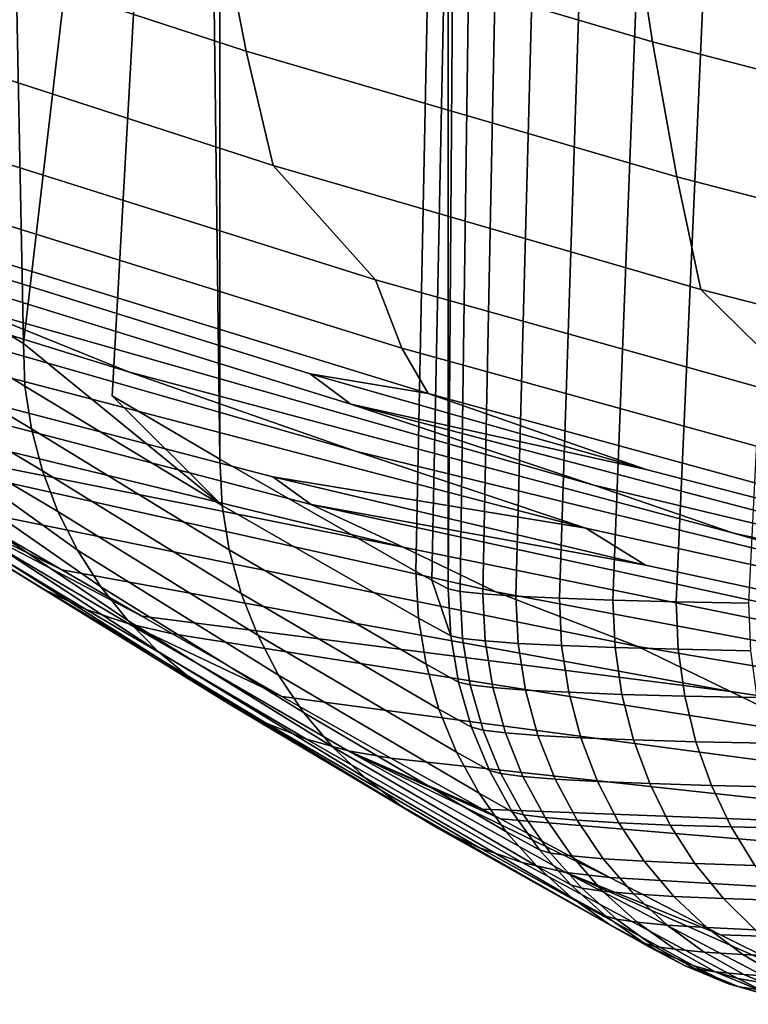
# Model space of a CAD drawing. Header units: metres. Extents: x -109 to 109, y -100 to 58.
# Tile 152 of 256: x -7.94 to -6.64, y -100.16 to -98.39. Entities that reach past the tile are written whole.
import ezdxf

# ---------------------------------------------------------------- set-up
doc = ezdxf.new("R2010")
doc.units = ezdxf.units.M
doc.layers.add('solid_21_062_100_XXX', color=7, linetype='CONTINUOUS')

msp = doc.modelspace()

# ---------------------------------------------------------------- linework, layer by layer
at = {"layer": 'solid_21_062_100_XXX'}
for points in [[(-8.040891, -96.030365, -76.125084), (-7.994837, -96.055656, -77.059677), (-7.935911, -98.970657, -78.254013), (-8.290707, -98.753113, -71.053856)], [(-7.994837, -96.055656, -77.059677), (-7.619997, -96.261848, -84.666634), (-7.935911, -98.970657, -78.254013)], [(-7.579596, -99.261467, -85.396873), (-7.935911, -98.970657, -78.254013), (-7.619997, -96.261848, -84.666634), (-7.777225, -99.064835, -81.474358)], [(-7.619997, -96.261848, -84.666634), (-7.583618, -99.1782, -85.403374), (-7.777225, -99.064835, -81.474358)], [(-7.619997, -96.261848, -84.666634), (-7.584481, -96.281418, -85.387375), (-7.583618, -99.1782, -85.403374)], [(-7.173943, -96.507042, -93.718781), (-7.232004, -99.379745, -92.538971), (-7.583618, -99.1782, -85.403374), (-7.584481, -96.281418, -85.387375)], [(-7.173943, -97.958908, -93.718018), (-7.20303, -99.395378, -93.126968), (-7.232004, -99.379745, -92.538971), (-7.173943, -96.507042, -93.718781)], [(-7.152745, -96.511292, -93.956329), (-7.173943, -99.410782, -93.717262), (-7.173943, -97.958908, -93.718018)], [(-7.112253, -96.515213, -94.193764), (-7.152478, -99.415413, -93.956879), (-7.173943, -99.410782, -93.717262), (-7.152745, -96.511292, -93.956329)], [(-7.152478, -99.415413, -93.956879), (-7.112253, -96.515213, -94.193764), (-7.052855, -96.518761, -94.427147), (-7.111833, -99.419868, -94.194229)], [(-7.111833, -99.419868, -94.194229), (-7.052855, -96.518761, -94.427147), (-6.974942, -96.521965, -94.654984), (-7.052298, -99.424057, -94.427505)], [(-7.052298, -99.424057, -94.427505), (-6.974942, -96.521965, -94.654984), (-6.879025, -96.524826, -94.875793), (-6.97426, -99.42791, -94.655228)], [(-6.97426, -99.42791, -94.655228), (-6.879025, -96.524826, -94.875793), (-6.765728, -96.527351, -95.088181), (-6.878215, -99.431343, -94.875961)], [(-6.878215, -99.431343, -94.875961), (-6.765728, -96.527351, -95.088181), (-6.635786, -96.529556, -95.290771), (-6.764779, -99.434311, -95.088287)], [(-6.764779, -99.434311, -95.088287), (-6.635786, -96.529556, -95.290771), (-6.490035, -96.531448, -95.482277), (-6.634694, -99.436775, -95.290817)], [(-7.631836, -97.914909, 0.772287), (-7.584076, -98.20079, -0.534024), (-6.807292, -98.429619, -0.491701), (-6.850744, -98.146759, 0.822528)], [(-8.3529, -97.947464, -0.580875), (-8.300948, -98.196602, -1.887563), (-7.53621, -98.446411, -1.849204), (-7.584076, -98.20079, -0.534024)], [(-7.173943, -97.958908, -93.718018), (-7.173943, -99.410782, -93.717262), (-7.20303, -99.395378, -93.126968)], [(-6.850744, -98.146759, 0.822528), (-6.807292, -98.429619, -0.491701), (-6.023361, -98.633698, -0.453956), (-6.062268, -98.353554, 0.867342)], [(-8.300948, -98.196602, -1.887563), (-8.248872, -98.405388, -3.202137), (-7.488255, -98.651489, -3.172001), (-7.53621, -98.446411, -1.849204)], [(-7.584076, -98.20079, -0.534024), (-7.53621, -98.446411, -1.849204), (-6.763765, -98.672028, -1.814557), (-6.807292, -98.429619, -0.491701)], [(-8.248872, -98.405388, -3.202137), (-8.089076, -98.609627, -4.520036), (-7.304352, -98.856575, -4.497416), (-7.488255, -98.651489, -3.172001)], [(-6.807292, -98.429619, -0.491701), (-6.763765, -98.672028, -1.814557), (-5.984406, -98.873222, -1.78366), (-6.023361, -98.633698, -0.453956)], [(-7.53621, -98.446411, -1.849204), (-7.488255, -98.651489, -3.172001), (-6.720181, -98.873726, -3.144784), (-6.763765, -98.672028, -1.814557)], [(-9.139761, -98.540649, -22.156034), (-8.819286, -98.68911, -28.996519), (-7.747639, -99.021408, -28.995152), (-8.033497, -98.906487, -22.154537)], [(-8.089076, -98.609627, -4.520036), (-8.03741, -98.736404, -5.847735), (-7.257065, -98.97921, -5.832947), (-7.304352, -98.856575, -4.497416)], [(-7.488255, -98.651489, -3.172001), (-7.304352, -98.856575, -4.497416), (-6.512029, -99.07827, -4.477109), (-6.720181, -98.873726, -3.144784)], [(-6.763765, -98.672028, -1.814557), (-6.720181, -98.873726, -3.144784), (-5.945416, -99.071877, -3.120517), (-5.984406, -98.873222, -1.78366)], [(-8.819286, -98.68911, -28.996519), (-8.438828, -98.849945, -35.83651), (-7.340377, -99.164177, -35.835087), (-7.747639, -99.021408, -28.995152)], [(-8.03741, -98.736404, -5.847735), (-7.985742, -98.822174, -7.179476), (-7.209803, -99.060669, -7.172243), (-7.257065, -98.97921, -5.832947)], [(-8.443011, -98.741119, -15.316749), (-7.348818, -99.079605, -15.316583), (-7.421735, -99.024979, -8.482758), (-8.020741, -98.838676, -8.482854)], [(-8.443011, -98.741119, -15.316749), (-8.033497, -98.906487, -22.154537), (-6.912805, -99.224861, -22.15299), (-7.348818, -99.079605, -15.316583)], [(-8.286756, -98.833008, -71.046188), (-8.290707, -98.753113, -71.053856), (-7.935911, -98.970657, -78.254013), (-7.933518, -99.047173, -78.221619)], [(-7.209803, -99.060669, -7.172243), (-7.985742, -98.822174, -7.179476), (-8.020741, -98.838676, -8.482854), (-7.421735, -99.024979, -8.482758)], [(-7.933518, -99.047173, -78.221619), (-7.921618, -99.124084, -78.218727), (-8.273891, -98.912834, -71.043121), (-8.286756, -98.833008, -71.046188)], [(-8.438828, -98.849945, -35.83651), (-8.054629, -99.007744, -42.676018), (-6.926867, -99.302368, -42.674393), (-7.340377, -99.164177, -35.835087)], [(-7.304352, -98.856575, -4.497416), (-7.257065, -98.97921, -5.832947), (-6.469368, -99.197151, -5.819673), (-6.512029, -99.07827, -4.477109)], [(-6.720181, -98.873726, -3.144784), (-6.512029, -99.07827, -4.477109), (-5.712931, -99.27446, -4.459137), (-5.945416, -99.071877, -3.120517)], [(-7.921618, -99.124084, -78.218727), (-7.90181, -99.199341, -78.215492), (-8.252506, -98.990791, -71.039696), (-8.273891, -98.912834, -71.043121)], [(-8.033497, -98.906487, -22.154537), (-7.747639, -99.021408, -28.995152), (-6.663735, -99.310455, -28.993696), (-6.912805, -99.224861, -22.15299)], [(-8.632677, -98.944153, -52.970963), (-7.419993, -99.259491, -53.066235), (-7.488864, -99.209938, -49.482666), (-8.154215, -99.036446, -49.482758)], [(-8.632677, -98.944153, -52.970963), (-8.442725, -99.047981, -56.568111), (-7.254809, -99.336456, -56.64896), (-7.419993, -99.259491, -53.066235)], [(-7.933518, -99.047173, -78.221619), (-7.935911, -98.970657, -78.254013), (-7.579596, -99.261467, -85.396873)], [(-7.257065, -98.97921, -5.832947), (-7.209803, -99.060669, -7.172243), (-6.426748, -99.274719, -7.165751), (-6.469368, -99.197151, -5.819673)], [(-7.90181, -99.199341, -78.215492), (-7.874308, -99.272118, -78.211952), (-8.222849, -99.065987, -71.035942), (-8.252506, -98.990791, -71.039696)], [(-6.926867, -99.302368, -42.674393), (-8.054629, -99.007744, -42.676018), (-8.154215, -99.036446, -49.482758), (-7.488864, -99.209938, -49.482666)], [(-7.747639, -99.021408, -28.995152), (-7.340377, -99.164177, -35.835087), (-6.230518, -99.434448, -35.833561), (-6.663735, -99.310455, -28.993696)], [(-8.516809, -99.025269, -56.65366), (-8.298542, -99.128906, -59.28236), (-7.254809, -99.336456, -56.64896), (-8.442725, -99.047981, -56.568111)], [(-7.209803, -99.060669, -7.172243), (-7.421735, -99.024979, -8.482758), (-6.818389, -99.196777, -8.482671)], [(-7.348818, -99.079605, -15.316583), (-6.818389, -99.196777, -8.482671), (-7.421735, -99.024979, -8.482758)], [(-7.921618, -99.124084, -78.218727), (-7.933518, -99.047173, -78.221619), (-7.579596, -99.261467, -85.396873), (-7.566745, -99.341179, -85.393951)], [(-7.797487, -99.40715, -78.204117), (-8.185266, -99.137527, -71.031914), (-8.222849, -99.065987, -71.035942), (-7.839408, -99.341637, -78.208153)], [(-7.874308, -99.272118, -78.211952), (-7.839408, -99.341637, -78.208153), (-8.222849, -99.065987, -71.035942)], [(-7.579596, -99.261467, -85.396873), (-7.777225, -99.064835, -81.474358), (-7.583618, -99.1782, -85.403374)], [(-7.209803, -99.060669, -7.172243), (-6.818389, -99.196777, -8.482671), (-6.211064, -99.353981, -8.482587), (-6.426748, -99.274719, -7.165751)], [(-7.348818, -99.079605, -15.316583), (-6.241174, -99.370911, -15.316424), (-6.211064, -99.353981, -8.482587), (-6.818389, -99.196777, -8.482671)], [(-7.348818, -99.079605, -15.316583), (-6.912805, -99.224861, -22.15299), (-5.779711, -99.49527, -22.151413), (-6.241174, -99.370911, -15.316424)], [(-8.298542, -99.128906, -59.28236), (-8.249591, -99.156693, -60.200806), (-7.088181, -99.416328, -60.240261), (-7.254809, -99.336456, -56.64896)], [(-7.90181, -99.199341, -78.215492), (-7.921618, -99.124084, -78.218727), (-7.566745, -99.341179, -85.393951), (-7.545401, -99.419029, -85.390663)], [(-7.965686, -99.371414, -71.013969), (-7.896679, -99.413406, -71.009293), (-8.273583, -99.182976, -63.835621), (-8.338963, -99.140076, -63.84013)], [(-7.748996, -99.467957, -78.199905), (-8.140193, -99.20459, -71.027649), (-8.185266, -99.137527, -71.031914), (-7.797487, -99.40715, -78.204117)], [(-8.249591, -99.156693, -60.200806), (-8.062681, -99.263824, -63.693878), (-6.833541, -99.514107, -63.822205), (-7.088181, -99.416328, -60.240261)], [(-7.340377, -99.164177, -35.835087), (-6.926867, -99.302368, -42.674393), (-5.788564, -99.552475, -42.672703), (-6.230518, -99.434448, -35.833561)], [(-7.579596, -99.261467, -85.396873), (-7.583618, -99.1782, -85.403374), (-7.232004, -99.379745, -92.538971), (-7.227433, -99.463417, -92.536499)], [(-7.896679, -99.413406, -71.009293), (-7.823541, -99.447708, -71.004646), (-8.20408, -99.218811, -63.831123), (-8.273583, -99.182976, -63.835621)], [(-7.874308, -99.272118, -78.211952), (-7.90181, -99.199341, -78.215492), (-7.545401, -99.419029, -85.390663), (-7.515809, -99.494118, -85.387047)], [(-7.694459, -99.523384, -78.195557), (-8.088157, -99.266396, -71.023201), (-8.140193, -99.20459, -71.027649), (-7.748996, -99.467957, -78.199905)], [(-6.926867, -99.302368, -42.674393), (-7.488864, -99.209938, -49.482666), (-6.819886, -99.368622, -49.482582)], [(-7.419993, -99.259491, -53.066235), (-6.819886, -99.368622, -49.482582), (-7.488864, -99.209938, -49.482666)], [(-7.823541, -99.447708, -71.004646), (-7.747125, -99.473915, -71.000084), (-8.13121, -99.247192, -63.826679), (-8.20408, -99.218811, -63.831123)], [(-6.912805, -99.224861, -22.15299), (-6.663735, -99.310455, -28.993696), (-5.569314, -99.555878, -28.992182), (-5.779711, -99.49527, -22.151413)], [(-7.747125, -99.473915, -71.000084), (-7.668467, -99.491676, -70.992592), (-7.723588, -99.459877, -69.977028), (-8.13121, -99.247192, -63.826679)], [(-8.13121, -99.247192, -63.826679), (-7.723588, -99.459877, -69.977028), (-7.867136, -99.376854, -67.325058)], [(-8.13121, -99.247192, -63.826679), (-7.867136, -99.376854, -67.325058), (-8.062681, -99.263824, -63.693878)], [(-7.634464, -99.572845, -78.191116), (-8.029761, -99.32222, -71.018631), (-8.088157, -99.266396, -71.023201), (-7.694459, -99.523384, -78.195557)], [(-8.062681, -99.263824, -63.693878), (-7.867136, -99.376854, -67.325058), (-6.667059, -99.594948, -67.414017), (-6.833541, -99.514107, -63.822205)], [(-7.566745, -99.341179, -85.393951), (-7.579596, -99.261467, -85.396873), (-7.227433, -99.463417, -92.536499), (-7.213562, -99.546036, -92.5336)], [(-7.419993, -99.259491, -53.066235), (-6.200858, -99.524857, -53.065964), (-6.147583, -99.512428, -49.48251), (-6.819886, -99.368622, -49.482582)], [(-7.419993, -99.259491, -53.066235), (-7.254809, -99.336456, -56.64896), (-6.061074, -99.579208, -56.648945), (-6.200858, -99.524857, -53.065964)], [(-7.839408, -99.341637, -78.208153), (-7.874308, -99.272118, -78.211952), (-7.515809, -99.494118, -85.387047), (-7.478313, -99.565582, -85.383148)], [(-5.788564, -99.552475, -42.672703), (-6.926867, -99.302368, -42.674393), (-6.819886, -99.368622, -49.482582), (-6.147583, -99.512428, -49.48251)], [(-7.569657, -99.615807, -78.186638), (-7.965686, -99.371414, -71.013969), (-8.029761, -99.32222, -71.018631), (-7.634464, -99.572845, -78.191116)], [(-6.663735, -99.310455, -28.993696), (-6.230518, -99.434448, -35.833561), (-5.111004, -99.660439, -35.83197), (-5.569314, -99.555878, -28.992182)], [(-7.545401, -99.419029, -85.390663), (-7.566745, -99.341179, -85.393951), (-7.213562, -99.546036, -92.5336), (-7.190562, -99.626579, -92.530304)], [(-7.254809, -99.336456, -56.64896), (-7.088181, -99.416328, -60.240261), (-5.920135, -99.635513, -60.239876), (-6.061074, -99.579208, -56.648945)], [(-7.797487, -99.40715, -78.204117), (-7.839408, -99.341637, -78.208153), (-7.478313, -99.565582, -85.383148), (-7.433349, -99.632576, -85.379005)], [(-7.500738, -99.65181, -78.182159), (-7.896679, -99.413406, -71.009293), (-7.965686, -99.371414, -71.013969), (-7.569657, -99.615807, -78.186638)], [(-6.667059, -99.594948, -67.414017), (-7.867136, -99.376854, -67.325058), (-7.723588, -99.459877, -69.977028)], [(-7.227433, -99.463417, -92.536499), (-7.232004, -99.379745, -92.538971), (-7.20303, -99.395378, -93.126968), (-7.169293, -99.494949, -93.714859)], [(-7.748996, -99.467957, -78.199905), (-7.797487, -99.40715, -78.204117), (-7.433349, -99.632576, -85.379005), (-7.381438, -99.694328, -85.374672)], [(-7.169293, -99.494949, -93.714859), (-7.20303, -99.395378, -93.126968), (-7.173943, -99.410782, -93.717262)], [(-7.169293, -99.494949, -93.714859), (-7.173943, -99.410782, -93.717262), (-7.152478, -99.415413, -93.956879), (-7.148014, -99.499763, -93.954163)], [(-7.42845, -99.680458, -78.177742), (-7.823541, -99.447708, -71.004646), (-7.896679, -99.413406, -71.009293), (-7.500738, -99.65181, -78.182159)], [(-7.515809, -99.494118, -85.387047), (-7.545401, -99.419029, -85.390663), (-7.190562, -99.626579, -92.530304), (-7.158722, -99.704041, -92.526657)], [(-7.148014, -99.499763, -93.954163), (-7.152478, -99.415413, -93.956879), (-7.111833, -99.419868, -94.194229), (-7.107564, -99.504395, -94.191261)], [(-7.107564, -99.504395, -94.191261), (-7.111833, -99.419868, -94.194229), (-7.052298, -99.424057, -94.427505), (-7.048213, -99.508751, -94.424324)], [(-7.088181, -99.416328, -60.240261), (-6.833541, -99.514107, -63.822205), (-5.602697, -99.71978, -63.822208), (-5.920135, -99.635513, -60.239876)], [(-7.048213, -99.508751, -94.424324), (-7.052298, -99.424057, -94.427505), (-6.97426, -99.42791, -94.655228), (-6.970372, -99.512749, -94.651894)], [(-6.970372, -99.512749, -94.651894), (-6.97426, -99.42791, -94.655228), (-6.878215, -99.431343, -94.875961), (-6.874483, -99.516312, -94.87249)], [(-6.874483, -99.516312, -94.87249), (-6.878215, -99.431343, -94.875961), (-6.764779, -99.434311, -95.088287), (-6.761201, -99.519386, -95.084717)], [(-6.761201, -99.519386, -95.084717), (-6.764779, -99.434311, -95.088287), (-6.634694, -99.436775, -95.290817), (-6.631285, -99.521935, -95.287178)], [(-7.353572, -99.701439, -78.173416), (-7.747125, -99.473915, -71.000084), (-7.823541, -99.447708, -71.004646), (-7.42845, -99.680458, -78.177742)], [(-7.723588, -99.459877, -69.977028), (-7.668467, -99.491676, -70.992592), (-6.500393, -99.675919, -70.995575), (-6.667059, -99.594948, -67.414017)], [(-7.227433, -99.463417, -92.536499), (-7.169293, -99.494949, -93.714859), (-7.155251, -99.578056, -93.712013), (-7.213562, -99.546036, -92.5336)], [(-7.694459, -99.523384, -78.195557), (-7.748996, -99.467957, -78.199905), (-7.381438, -99.694328, -85.374672), (-7.323183, -99.75013, -85.370201)], [(-7.353572, -99.701439, -78.173416), (-7.27685, -99.714584, -78.170715), (-7.472541, -99.604027, -74.59127), (-7.747125, -99.473915, -71.000084)], [(-7.747125, -99.473915, -71.000084), (-7.472541, -99.604027, -74.59127), (-7.668467, -99.491676, -70.992592)], [(-7.668467, -99.491676, -70.992592), (-7.472541, -99.604027, -74.59127), (-6.23732, -99.768433, -74.587639), (-6.500393, -99.675919, -70.995575)], [(-7.478313, -99.565582, -85.383148), (-7.515809, -99.494118, -85.387047), (-7.158722, -99.704041, -92.526657), (-7.11844, -99.777443, -92.522705)], [(-7.155251, -99.578056, -93.712013), (-7.169293, -99.494949, -93.714859), (-7.148014, -99.499763, -93.954163), (-7.134172, -99.583046, -93.950256)], [(-7.107564, -99.504395, -94.191261), (-7.093999, -99.587845, -94.18634), (-7.134172, -99.583046, -93.950256), (-7.148014, -99.499763, -93.954163)], [(-7.048213, -99.508751, -94.424324), (-7.034992, -99.592361, -94.418449), (-7.093999, -99.587845, -94.18634), (-7.107564, -99.504395, -94.191261)], [(-6.970372, -99.512749, -94.651894), (-6.957554, -99.596497, -94.645111), (-7.034992, -99.592361, -94.418449), (-7.048213, -99.508751, -94.424324)], [(-6.874483, -99.516312, -94.87249), (-6.862121, -99.600182, -94.864868), (-6.957554, -99.596497, -94.645111), (-6.970372, -99.512749, -94.651894)], [(-6.761201, -99.519386, -95.084717), (-6.749343, -99.603355, -95.076302), (-6.862121, -99.600182, -94.864868), (-6.874483, -99.516312, -94.87249)], [(-6.833541, -99.514107, -63.822205), (-6.667059, -99.594948, -67.414017), (-5.464562, -99.774651, -67.413628), (-5.602697, -99.71978, -63.822208)], [(-7.634464, -99.572845, -78.191116), (-7.694459, -99.523384, -78.195557), (-7.323183, -99.75013, -85.370201), (-7.259259, -99.799324, -85.365639)], [(-6.631285, -99.521935, -95.287178), (-6.619976, -99.60598, -95.278023), (-6.749343, -99.603355, -95.076302), (-6.761201, -99.519386, -95.084717)], [(-7.213562, -99.546036, -92.5336), (-7.155251, -99.578056, -93.712013), (-7.131973, -99.659042, -93.708778), (-7.190562, -99.626579, -92.530304)], [(-7.433349, -99.632576, -85.379005), (-7.478313, -99.565582, -85.383148), (-7.11844, -99.777443, -92.522705), (-7.070218, -99.845886, -92.518494)], [(-7.569657, -99.615807, -78.186638), (-7.634464, -99.572845, -78.191116), (-7.259259, -99.799324, -85.365639), (-7.190409, -99.841347, -85.361038)], [(-7.131973, -99.659042, -93.708778), (-7.155251, -99.578056, -93.712013), (-7.134172, -99.583046, -93.950256), (-7.111118, -99.6642, -93.945198)], [(-7.093999, -99.587845, -94.18634), (-7.071308, -99.669151, -94.179527), (-7.111118, -99.6642, -93.945198), (-7.134172, -99.583046, -93.950256)], [(-7.034992, -99.592361, -94.418449), (-7.012794, -99.673813, -94.409943), (-7.071308, -99.669151, -94.179527), (-7.093999, -99.587845, -94.18634)], [(-7.472541, -99.604027, -74.59127), (-7.27685, -99.714584, -78.170715), (-6.071783, -99.845863, -78.169418), (-6.23732, -99.768433, -74.587639)], [(-6.957554, -99.596497, -94.645111), (-6.935971, -99.678078, -94.634979), (-7.012794, -99.673813, -94.409943), (-7.034992, -99.592361, -94.418449)], [(-6.862121, -99.600182, -94.864868), (-6.841269, -99.681877, -94.85318), (-6.935971, -99.678078, -94.634979), (-6.957554, -99.596497, -94.645111)], [(-6.749343, -99.603355, -95.076302), (-6.729333, -99.685143, -95.063141), (-6.841269, -99.681877, -94.85318), (-6.862121, -99.600182, -94.864868)], [(-6.619976, -99.60598, -95.278023), (-6.600912, -99.687836, -95.263474), (-6.729333, -99.685143, -95.063141), (-6.749343, -99.603355, -95.076302)], [(-6.667059, -99.594948, -67.414017), (-6.500393, -99.675919, -70.995575), (-5.326448, -99.829552, -70.995651), (-5.464562, -99.774651, -67.413628)], [(-7.500738, -99.65181, -78.182159), (-7.569657, -99.615807, -78.186638), (-7.190409, -99.841347, -85.361038), (-7.117432, -99.87571, -85.356453)], [(-7.381438, -99.694328, -85.374672), (-7.433349, -99.632576, -85.379005), (-7.070218, -99.845886, -92.518494), (-7.014659, -99.908501, -92.514076)], [(-7.190562, -99.626579, -92.530304), (-7.131973, -99.659042, -93.708778), (-7.099755, -99.736893, -93.705177), (-7.158722, -99.704041, -92.526657)], [(-7.42845, -99.680458, -78.177742), (-7.500738, -99.65181, -78.182159), (-7.117432, -99.87571, -85.356453), (-7.041173, -99.902008, -85.351936)], [(-7.099755, -99.736893, -93.705177), (-7.131973, -99.659042, -93.708778), (-7.111118, -99.6642, -93.945198), (-7.079145, -99.742195, -93.939064)], [(-7.071308, -99.669151, -94.179527), (-7.03978, -99.747284, -94.170906), (-7.079145, -99.742195, -93.939064), (-7.111118, -99.6642, -93.945198)], [(-7.012794, -99.673813, -94.409943), (-6.981903, -99.75206, -94.398911), (-7.03978, -99.747284, -94.170906), (-7.071308, -99.669151, -94.179527)], [(-6.935971, -99.678078, -94.634979), (-6.9059, -99.756447, -94.62162), (-6.981903, -99.75206, -94.398911), (-7.012794, -99.673813, -94.409943)], [(-7.353572, -99.701439, -78.173416), (-7.42845, -99.680458, -78.177742), (-7.041173, -99.902008, -85.351936), (-6.962519, -99.919937, -85.347549)], [(-7.323183, -99.75013, -85.370201), (-7.381438, -99.694328, -85.374672), (-7.014659, -99.908501, -92.514076), (-6.952458, -99.964516, -92.509506)], [(-6.841269, -99.681877, -94.85318), (-6.812197, -99.760338, -94.837578), (-6.9059, -99.756447, -94.62162), (-6.935971, -99.678078, -94.634979)], [(-6.729333, -99.685143, -95.063141), (-6.70143, -99.763695, -95.045403), (-6.812197, -99.760338, -94.837578), (-6.841269, -99.681877, -94.85318)], [(-6.600912, -99.687836, -95.263474), (-6.574338, -99.766449, -95.243706), (-6.70143, -99.763695, -95.045403), (-6.729333, -99.685143, -95.063141)], [(-7.353572, -99.701439, -78.173416), (-6.883705, -99.928726, -85.322372), (-7.080037, -99.823341, -81.757095)], [(-7.353572, -99.701439, -78.173416), (-6.962519, -99.919937, -85.347549), (-6.883705, -99.928726, -85.322372)], [(-7.353572, -99.701439, -78.173416), (-7.080037, -99.823341, -81.757095), (-7.112061, -99.80584, -81.174446)], [(-7.353572, -99.701439, -78.173416), (-7.112061, -99.80584, -81.174446), (-7.27685, -99.714584, -78.170715)], [(-7.158722, -99.704041, -92.526657), (-7.099755, -99.736893, -93.705177), (-7.059005, -99.810623, -93.701263), (-7.11844, -99.777443, -92.522705)], [(-6.071783, -99.845863, -78.169418), (-7.27685, -99.714584, -78.170715), (-7.112061, -99.80584, -81.174446)], [(-7.059005, -99.810623, -93.701263), (-7.099755, -99.736893, -93.705177), (-7.079145, -99.742195, -93.939064), (-7.03866, -99.816032, -93.931931)], [(-7.03978, -99.747284, -94.170906), (-6.999818, -99.821236, -94.160599), (-7.03866, -99.816032, -93.931931), (-7.079145, -99.742195, -93.939064)], [(-6.981903, -99.75206, -94.398911), (-6.942714, -99.826118, -94.385506), (-6.999818, -99.821236, -94.160599), (-7.03978, -99.747284, -94.170906)], [(-7.259259, -99.799324, -85.365639), (-7.323183, -99.75013, -85.370201), (-6.952458, -99.964516, -92.509506), (-6.88439, -100.013214, -92.504852)], [(-6.9059, -99.756447, -94.62162), (-6.867729, -99.830589, -94.605202), (-6.942714, -99.826118, -94.385506), (-6.981903, -99.75206, -94.398911)], [(-6.812197, -99.760338, -94.837578), (-6.775279, -99.834564, -94.818268), (-6.867729, -99.830589, -94.605202), (-6.9059, -99.756447, -94.62162)], [(-6.70143, -99.763695, -95.045403), (-6.665992, -99.837982, -95.023315), (-6.775279, -99.834564, -94.818268), (-6.812197, -99.760338, -94.837578)], [(-6.574338, -99.766449, -95.243706), (-6.5406, -99.84079, -95.218979), (-6.665992, -99.837982, -95.023315), (-6.70143, -99.763695, -95.045403)], [(-7.11844, -99.777443, -92.522705), (-7.059005, -99.810623, -93.701263), (-7.010236, -99.879295, -93.697083), (-7.070218, -99.845886, -92.518494)], [(-7.190409, -99.841347, -85.361038), (-7.259259, -99.799324, -85.365639), (-6.88439, -100.013214, -92.504852), (-6.811307, -100.054008, -92.500153)], [(-7.112061, -99.80584, -81.174446), (-7.080037, -99.823341, -81.757095), (-5.905195, -99.922066, -81.761238), (-6.071783, -99.845863, -78.169418)], [(-7.010236, -99.879295, -93.697083), (-7.059005, -99.810623, -93.701263), (-7.03866, -99.816032, -93.931931), (-6.990176, -99.884789, -93.923882)], [(-6.999818, -99.821236, -94.160599), (-6.95193, -99.890068, -94.148727), (-6.990176, -99.884789, -93.923882), (-7.03866, -99.816032, -93.931931)], [(-7.080037, -99.823341, -81.757095), (-6.883705, -99.928726, -85.322372), (-5.738957, -99.996078, -85.343704), (-5.905195, -99.922066, -81.761238)], [(-6.942714, -99.826118, -94.385506), (-6.895729, -99.895027, -94.369888), (-6.95193, -99.890068, -94.148727), (-6.999818, -99.821236, -94.160599)], [(-6.867729, -99.830589, -94.605202), (-6.821946, -99.899567, -94.585945), (-6.895729, -99.895027, -94.369888), (-6.942714, -99.826118, -94.385506)], [(-6.775279, -99.834564, -94.818268), (-6.73099, -99.903595, -94.795494), (-6.821946, -99.899567, -94.585945), (-6.867729, -99.830589, -94.605202)], [(-6.665992, -99.837982, -95.023315), (-6.623479, -99.907059, -94.997162), (-6.73099, -99.903595, -94.795494), (-6.775279, -99.834564, -94.818268)], [(-7.117432, -99.87571, -85.356453), (-7.190409, -99.841347, -85.361038), (-6.811307, -100.054008, -92.500153), (-6.734122, -100.086372, -92.495483)], [(-7.070218, -99.845886, -92.518494), (-7.010236, -99.879295, -93.697083), (-6.954066, -99.942039, -93.692696), (-7.014659, -99.908501, -92.514076)], [(-6.5406, -99.84079, -95.218979), (-6.500133, -99.909897, -95.189613), (-6.623479, -99.907059, -94.997162), (-6.665992, -99.837982, -95.023315)], [(-7.041173, -99.902008, -85.351936), (-7.117432, -99.87571, -85.356453), (-6.734122, -100.086372, -92.495483), (-6.653799, -100.109917, -92.490891)], [(-6.954066, -99.942039, -93.692696), (-7.010236, -99.879295, -93.697083), (-6.990176, -99.884789, -93.923882), (-6.934309, -99.947586, -93.915016)], [(-6.95193, -99.890068, -94.148727), (-6.896728, -99.952904, -94.135445), (-6.934309, -99.947586, -93.915016), (-6.990176, -99.884789, -93.923882)], [(-6.962519, -99.919937, -85.347549), (-7.041173, -99.902008, -85.351936), (-6.653799, -100.109917, -92.490891), (-6.571341, -100.124336, -92.486443)], [(-6.895729, -99.895027, -94.369888), (-6.84155, -99.957901, -94.352264), (-6.896728, -99.952904, -94.135445), (-6.95193, -99.890068, -94.148727)], [(-6.821946, -99.899567, -94.585945), (-6.769139, -99.962479, -94.564095), (-6.84155, -99.957901, -94.352264), (-6.895729, -99.895027, -94.369888)], [(-6.73099, -99.903595, -94.795494), (-6.6799, -99.966537, -94.769547), (-6.769139, -99.962479, -94.564095), (-6.821946, -99.899567, -94.585945)], [(-6.623479, -99.907059, -94.997162), (-6.574439, -99.970032, -94.967285), (-6.6799, -99.966537, -94.769547), (-6.73099, -99.903595, -94.795494)], [(-7.014659, -99.908501, -92.514076), (-6.954066, -99.942039, -93.692696), (-6.891205, -99.998077, -93.688148), (-6.952458, -99.964516, -92.509506)], [(-6.962519, -99.919937, -85.347549), (-6.571341, -100.124336, -92.486443), (-6.487777, -100.129448, -92.482193)], [(-6.962519, -99.919937, -85.347549), (-6.487777, -100.129448, -92.482193), (-6.68526, -100.031494, -88.915344)], [(-6.962519, -99.919937, -85.347549), (-6.68526, -100.031494, -88.915344), (-6.883705, -99.928726, -85.322372)], [(-6.883705, -99.928726, -85.322372), (-6.68526, -100.031494, -88.915344), (-5.470662, -100.070763, -88.934807), (-5.738957, -99.996078, -85.343704)], [(-6.891205, -99.998077, -93.688148), (-6.954066, -99.942039, -93.692696), (-6.934309, -99.947586, -93.915016), (-6.871768, -100.003616, -93.905457)], [(-6.896728, -99.952904, -94.135445), (-6.834915, -100.008942, -94.120918), (-6.871768, -100.003616, -93.905457), (-6.934309, -99.947586, -93.915016)], [(-6.84155, -99.957901, -94.352264), (-6.780869, -100.013947, -94.332863), (-6.834915, -100.008942, -94.120918), (-6.896728, -99.952904, -94.135445)], [(-6.769139, -99.962479, -94.564095), (-6.709988, -100.018524, -94.539925), (-6.780869, -100.013947, -94.332863), (-6.84155, -99.957901, -94.352264)], [(-6.952458, -99.964516, -92.509506), (-6.891205, -99.998077, -93.688148), (-6.822447, -100.046684, -93.683502), (-6.88439, -100.013214, -92.504852)], [(-6.6799, -99.966537, -94.769547), (-6.622669, -100.022591, -94.740768), (-6.709988, -100.018524, -94.539925), (-6.769139, -99.962479, -94.564095)], [(-6.574439, -99.970032, -94.967285), (-6.519504, -100.026077, -94.934067), (-6.622669, -100.022591, -94.740768), (-6.6799, -99.966537, -94.769547)], [(-6.822447, -100.046684, -93.683502), (-6.891205, -99.998077, -93.688148), (-6.871768, -100.003616, -93.905457), (-6.803347, -100.052185, -93.895325)], [(-6.834915, -100.008942, -94.120918), (-6.76728, -100.057472, -94.105339), (-6.803347, -100.052185, -93.895325), (-6.871768, -100.003616, -93.905457)], [(-6.780869, -100.013947, -94.332863), (-6.714464, -100.062439, -94.31192), (-6.76728, -100.057472, -94.105339), (-6.834915, -100.008942, -94.120918)], [(-6.88439, -100.013214, -92.504852), (-6.822447, -100.046684, -93.683502), (-6.748662, -100.08725, -93.678818), (-6.811307, -100.054008, -92.500153)], [(-6.709988, -100.018524, -94.539925), (-6.645251, -100.066978, -94.513756), (-6.714464, -100.062439, -94.31192), (-6.780869, -100.013947, -94.332863)], [(-6.622669, -100.022591, -94.740768), (-6.560032, -100.071022, -94.709518), (-6.645251, -100.066978, -94.513756), (-6.709988, -100.018524, -94.539925)], [(-6.748662, -100.08725, -93.678818), (-6.822447, -100.046684, -93.683502), (-6.803347, -100.052185, -93.895325), (-6.729915, -100.092667, -93.884743)], [(-6.68526, -100.031494, -88.915344), (-6.487777, -100.129448, -92.482193), (-5.406492, -100.13588, -92.482193), (-5.470662, -100.070763, -88.934807)], [(-6.811307, -100.054008, -92.500153), (-6.748662, -100.08725, -93.678818), (-6.670782, -100.119263, -93.674156), (-6.734122, -100.086372, -92.495483)], [(-6.76728, -100.057472, -94.105339), (-6.694685, -100.09787, -94.088898), (-6.729915, -100.092667, -93.884743), (-6.803347, -100.052185, -93.895325)], [(-6.714464, -100.062439, -94.31192), (-6.643184, -100.102753, -94.289719), (-6.694685, -100.09787, -94.088898), (-6.76728, -100.057472, -94.105339)], [(-6.645251, -100.066978, -94.513756), (-6.575761, -100.107231, -94.485916), (-6.643184, -100.102753, -94.289719), (-6.714464, -100.062439, -94.31192)], [(-6.560032, -100.071022, -94.709518), (-6.492796, -100.111206, -94.676208), (-6.575761, -100.107231, -94.485916), (-6.645251, -100.066978, -94.513756)], [(-6.670782, -100.119263, -93.674156), (-6.748662, -100.08725, -93.678818), (-6.729915, -100.092667, -93.884743), (-6.652406, -100.124542, -93.873848)], [(-6.734122, -100.086372, -92.495483), (-6.670782, -100.119263, -93.674156), (-6.589792, -100.142319, -93.669563), (-6.653799, -100.109917, -92.490891)], [(-6.694685, -100.09787, -94.088898), (-6.618054, -100.129616, -94.071815), (-6.652406, -100.124542, -93.873848), (-6.729915, -100.092667, -93.884743)], [(-6.643184, -100.102753, -94.289719), (-6.567942, -100.134384, -94.266533), (-6.618054, -100.129616, -94.071815), (-6.694685, -100.09787, -94.088898)], [(-6.653799, -100.109917, -92.490891), (-6.589792, -100.142319, -93.669563), (-6.506717, -100.15612, -93.665115), (-6.571341, -100.124336, -92.486443)], [(-6.575761, -100.107231, -94.485916), (-6.502409, -100.138756, -94.456757), (-6.567942, -100.134384, -94.266533), (-6.643184, -100.102753, -94.289719)], [(-6.589792, -100.142319, -93.669563), (-6.670782, -100.119263, -93.674156), (-6.652406, -100.124542, -93.873848), (-6.571802, -100.147415, -93.862778)], [(-6.618054, -100.129616, -94.071815), (-6.538367, -100.152321, -94.054298), (-6.571802, -100.147415, -93.862778), (-6.652406, -100.124542, -93.873848)]]:
    msp.add_3dface(points, dxfattribs=at)

doc.saveas('drawing.dxf')
